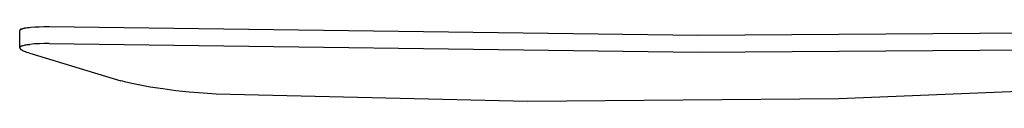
# Model space of a CAD drawing. Header units: millimetres. Extents: x -4170 to -1673, y 3725 to 5351.
# Tile 1 of 49: x -4170 to -3830, y 3783 to 3809. Entities that reach past the tile are written whole.
import ezdxf

# ---------------------------------------------------------------- set-up
doc = ezdxf.new("R2010")
doc.units = ezdxf.units.MM
doc.layers.add('Make2D$Visible$Curvas', color=7, linetype='Continuous')

msp = doc.modelspace()

# ---------------------------------------------------------------- linework, layer by layer
at = {"layer": 'Make2D$Visible$Curvas', "color": 29, "lineweight": -3, "true_color": 0x4d342b}
for p, q in [((-4170.05, 3807.55), (-4170.07, 3807.54)), ((-4170.04, 3807.57), (-4170.05, 3807.55)), ((-4170.02, 3807.58), (-4170.04, 3807.57)), ((-4169.99, 3807.59), (-4170.02, 3807.58)), ((-4169.97, 3807.6), (-4169.99, 3807.59)), ((-4169.95, 3807.61), (-4169.97, 3807.6)), ((-4169.93, 3807.62), (-4169.95, 3807.61)), ((-4169.91, 3807.63), (-4169.93, 3807.62)), ((-4169.89, 3807.64), (-4169.91, 3807.63)), ((-4169.86, 3807.65), (-4169.89, 3807.64)), ((-4169.86, 3807.65), (-4169.81, 3807.67)), ((-4169.81, 3807.67), (-4169.75, 3807.7)), ((-4169.75, 3807.7), (-4169.69, 3807.73)), ((-4169.69, 3807.73), (-4169.63, 3807.75)), ((-4169.63, 3807.75), (-4169.56, 3807.78)), ((-4169.56, 3807.78), (-4169.49, 3807.8)), ((-4169.49, 3807.8), (-4169.42, 3807.83)), ((-4169.42, 3807.83), (-4169.26, 3807.88)), ((-4169.26, 3807.88), (-4169.09, 3807.93)), ((-4169.09, 3807.93), (-4168.91, 3807.97)), ((-4168.91, 3807.97), (-4168.72, 3808.02)), ((-4168.72, 3808.02), (-4168.52, 3808.06)), ((-4168.52, 3808.06), (-4168.08, 3808.14)), ((-4168.08, 3808.14), (-4167.59, 3808.21)), ((-4167.59, 3808.21), (-4167.06, 3808.28)), ((-4167.06, 3808.28), (-4166.49, 3808.34)), ((-4166.49, 3808.34), (-4165.14, 3808.44)), ((-4165.14, 3808.44), (-4163.62, 3808.51)), ((-4163.62, 3808.51), (-4161.94, 3808.55)), ((-4161.94, 3808.55), (-4160.11, 3808.55)), ((-4160.11, 3808.55), (-3935.81, 3805.56)), ((-4170.32, 3807.17), (-4170.33, 3807.15)), ((-4170.33, 3807.15), (-4170.33, 3807.13)), ((-4170.33, 3801.22), (-4170.33, 3807.12)), ((-4170.31, 3807.2), (-4170.32, 3807.17)), ((-4170.3, 3807.24), (-4170.31, 3807.22)), ((-4170.31, 3807.22), (-4170.31, 3807.2)), ((-4170.29, 3807.26), (-4170.3, 3807.24)), ((-4170.28, 3807.29), (-4170.29, 3807.26)), ((-4170.27, 3807.31), (-4170.28, 3807.29)), ((-4170.26, 3807.33), (-4170.27, 3807.31)), ((-4170.25, 3807.35), (-4170.26, 3807.33)), ((-4170.23, 3807.37), (-4170.25, 3807.35)), ((-4170.22, 3807.39), (-4170.23, 3807.37)), ((-4170.21, 3807.41), (-4170.22, 3807.39)), ((-4170.19, 3807.43), (-4170.21, 3807.41)), ((-4170.18, 3807.44), (-4170.19, 3807.43)), ((-4170.16, 3807.46), (-4170.18, 3807.44)), ((-4170.14, 3807.48), (-4170.16, 3807.46)), ((-4170.13, 3807.49), (-4170.14, 3807.48)), ((-4170.11, 3807.51), (-4170.13, 3807.49)), ((-4170.09, 3807.53), (-4170.11, 3807.51)), ((-4170.07, 3807.54), (-4170.09, 3807.53)), ((-3935.81, 3805.56), (-3711.49, 3807.23)), ((-4170.32, 3801.28), (-4170.33, 3801.28)), ((-4170.33, 3801.28), (-4170.33, 3801.27)), ((-4170.33, 3801.27), (-4170.33, 3801.26)), ((-4170.33, 3801.26), (-4170.33, 3801.25)), ((-4170.33, 3801.25), (-4170.33, 3801.24)), ((-4170.33, 3801.24), (-4170.33, 3801.23)), ((-4170.33, 3801.23), (-4170.33, 3801.23)), ((-4170.33, 3801.23), (-4170.33, 3801.22)), ((-4170.33, 3801.22), (-4170.33, 3801.21)), ((-4170.33, 3801.21), (-4170.33, 3801.2)), ((-4170.33, 3801.2), (-4170.33, 3801.19)), ((-4170.33, 3801.19), (-4170.33, 3801.18)), ((-4170.33, 3801.18), (-4170.33, 3801.18)), ((-4170.33, 3801.18), (-4170.33, 3801.17)), ((-4170.33, 3801.17), (-4170.33, 3801.16)), ((-4170.33, 3801.16), (-4170.32, 3801.15)), ((-4170.31, 3801.33), (-4170.32, 3801.32)), ((-4170.32, 3801.32), (-4170.32, 3801.31)), ((-4170.32, 3801.31), (-4170.32, 3801.3)), ((-4170.32, 3801.3), (-4170.32, 3801.29)), ((-4170.32, 3801.29), (-4170.32, 3801.28)), ((-4170.32, 3801.15), (-4170.32, 3801.14)), ((-4170.32, 3801.14), (-4170.32, 3801.13)), ((-4170.32, 3801.13), (-4170.32, 3801.12)), ((-4170.32, 3801.12), (-4170.32, 3801.12)), ((-4170.32, 3801.12), (-4170.31, 3801.11)), ((-4170.3, 3801.36), (-4170.31, 3801.35)), ((-4170.31, 3801.35), (-4170.31, 3801.34)), ((-4170.31, 3801.34), (-4170.31, 3801.33)), ((-4170.31, 3801.33), (-4170.31, 3801.33)), ((-4170.31, 3801.11), (-4170.31, 3801.1)), ((-4170.31, 3801.1), (-4170.31, 3801.09)), ((-4170.31, 3801.09), (-4170.3, 3801.08)), ((-4170.29, 3801.37), (-4170.3, 3801.37)), ((-4170.3, 3801.37), (-4170.3, 3801.36)), ((-4170.3, 3801.08), (-4170.3, 3801.07)), ((-4170.3, 3801.07), (-4170.3, 3801.06)), ((-4170.3, 3801.06), (-4170.29, 3801.05)), ((-4170.28, 3801.4), (-4170.29, 3801.39)), ((-4170.29, 3801.39), (-4170.29, 3801.38)), ((-4170.29, 3801.38), (-4170.29, 3801.37)), ((-4170.29, 3801.05), (-4170.29, 3801.05)), ((-4170.29, 3801.05), (-4170.29, 3801.04)), ((-4170.29, 3801.04), (-4170.28, 3801.03)), ((-4170.27, 3801.42), (-4170.28, 3801.41)), ((-4170.28, 3801.41), (-4170.28, 3801.4)), ((-4170.28, 3801.03), (-4170.27, 3801.01)), ((-4170.26, 3801.43), (-4170.27, 3801.42)), ((-4170.27, 3801.42), (-4170.27, 3801.42)), ((-4170.27, 3801.01), (-4170.26, 3800.99)), ((-4170.25, 3801.45), (-4170.26, 3801.44)), ((-4170.26, 3801.44), (-4170.26, 3801.43)), ((-4170.26, 3800.99), (-4170.25, 3800.97)), ((-4170.24, 3801.46), (-4170.25, 3801.45)), ((-4170.25, 3801.45), (-4170.25, 3801.45)), ((-4170.25, 3800.97), (-4170.24, 3800.96)), ((-4170.23, 3801.48), (-4170.24, 3801.46)), ((-4170.24, 3800.96), (-4170.23, 3800.94)), ((-4170.21, 3801.49), (-4170.23, 3801.48)), ((-4170.23, 3800.94), (-4170.21, 3800.92)), ((-4170.2, 3801.51), (-4170.21, 3801.49)), ((-4170.21, 3800.92), (-4170.2, 3800.9)), ((-4170.18, 3801.52), (-4170.2, 3801.51)), ((-4170.2, 3800.9), (-4170.18, 3800.88)), ((-4170.17, 3801.54), (-4170.18, 3801.52)), ((-4170.18, 3800.88), (-4170.17, 3800.87)), ((-4170.15, 3801.56), (-4170.17, 3801.54)), ((-4170.17, 3800.87), (-4170.15, 3800.85)), ((-4170.13, 3801.57), (-4170.15, 3801.56)), ((-4170.15, 3800.85), (-4170.13, 3800.83)), ((-4170.12, 3801.59), (-4170.13, 3801.57)), ((-4170.13, 3800.83), (-4170.11, 3800.81)), ((-4170.1, 3801.6), (-4170.12, 3801.59)), ((-4170.11, 3800.81), (-4170.09, 3800.79)), ((-4170.08, 3801.62), (-4170.1, 3801.6)), ((-4170.09, 3800.79), (-4170.07, 3800.77)), ((-4170.06, 3801.63), (-4170.08, 3801.62)), ((-4170.07, 3800.77), (-4170.05, 3800.75)), ((-4170.04, 3801.64), (-4170.06, 3801.63)), ((-4170.05, 3800.75), (-4170.01, 3800.72)), ((-4170.01, 3801.66), (-4170.04, 3801.64)), ((-4169.99, 3801.67), (-4170.01, 3801.66)), ((-4169.97, 3801.69), (-4169.99, 3801.67)), ((-4169.92, 3801.72), (-4169.97, 3801.69)), ((-4169.86, 3801.75), (-4169.92, 3801.72)), ((-4169.86, 3801.75), (-4169.57, 3801.85)), ((-4169.57, 3801.85), (-4169.28, 3801.95)), ((-4169.28, 3801.95), (-4168.99, 3802.04)), ((-4168.99, 3802.04), (-4168.69, 3802.12)), ((-4168.69, 3802.12), (-4168.39, 3802.19)), ((-4168.39, 3802.19), (-4168.09, 3802.25)), ((-4168.09, 3802.25), (-4167.79, 3802.3)), ((-4167.79, 3802.3), (-4167.49, 3802.34)), ((-4167.49, 3802.34), (-4167.18, 3802.38)), ((-4167.18, 3802.38), (-4166.88, 3802.4)), ((-4165.19, 3802.53), (-4166.88, 3802.4)), ((-4166.88, 3802.4), (-4166.88, 3802.4)), ((-4163.5, 3802.62), (-4165.19, 3802.53)), ((-4161.81, 3802.66), (-4163.5, 3802.62)), ((-4160.11, 3802.66), (-4161.81, 3802.66)), ((-4160.11, 3802.66), (-3935.67, 3799.66)), ((-3935.67, 3799.66), (-3711.21, 3801.23)), ((-4170.01, 3800.72), (-4169.96, 3800.68)), ((-4169.96, 3800.68), (-4169.91, 3800.64)), ((-4169.91, 3800.64), (-4169.86, 3800.6)), ((-4169.86, 3800.6), (-4169.8, 3800.57)), ((-4169.8, 3800.57), (-4169.74, 3800.53)), ((-4169.74, 3800.53), (-4169.68, 3800.49)), ((-4169.68, 3800.49), (-4169.62, 3800.45)), ((-4169.62, 3800.45), (-4169.48, 3800.37)), ((-4169.48, 3800.37), (-4169.33, 3800.29)), ((-4169.33, 3800.29), (-4169.16, 3800.21)), ((-4169.16, 3800.21), (-4168.99, 3800.14)), ((-4168.99, 3800.14), (-4168.8, 3800.05)), ((-4168.8, 3800.05), (-4168.39, 3799.89)), ((-4168.39, 3799.89), (-4167.93, 3799.73)), ((-4167.93, 3799.73), (-4167.43, 3799.56)), ((-4167.43, 3799.56), (-4166.88, 3799.39)), ((-4166.88, 3799.39), (-4135.29, 3789.83)), ((-4134.69, 3789.65), (-4135.29, 3789.83)), ((-4134.04, 3789.47), (-4134.69, 3789.65)), ((-4132.6, 3789.1), (-4134.04, 3789.47)), ((-4130.99, 3788.73), (-4132.6, 3789.1)), ((-4129.23, 3788.37), (-4130.99, 3788.73)), ((-4125.24, 3787.64), (-4129.23, 3788.37)), ((-4120.83, 3786.96), (-4125.24, 3787.64)), ((-3779.41, 3787.98), (-3887.01, 3783.58)), ((-4116.33, 3786.37), (-4120.83, 3786.96)), ((-4111.73, 3785.87), (-4116.33, 3786.37)), ((-4106.92, 3785.46), (-4111.73, 3785.87)), ((-4102.35, 3785.18), (-4106.92, 3785.46)), ((-3994.69, 3782.65), (-4102.35, 3785.18)), ((-3887.01, 3783.58), (-3994.69, 3782.65))]:
    msp.add_line(p, q, dxfattribs=at)

doc.saveas('drawing.dxf')
